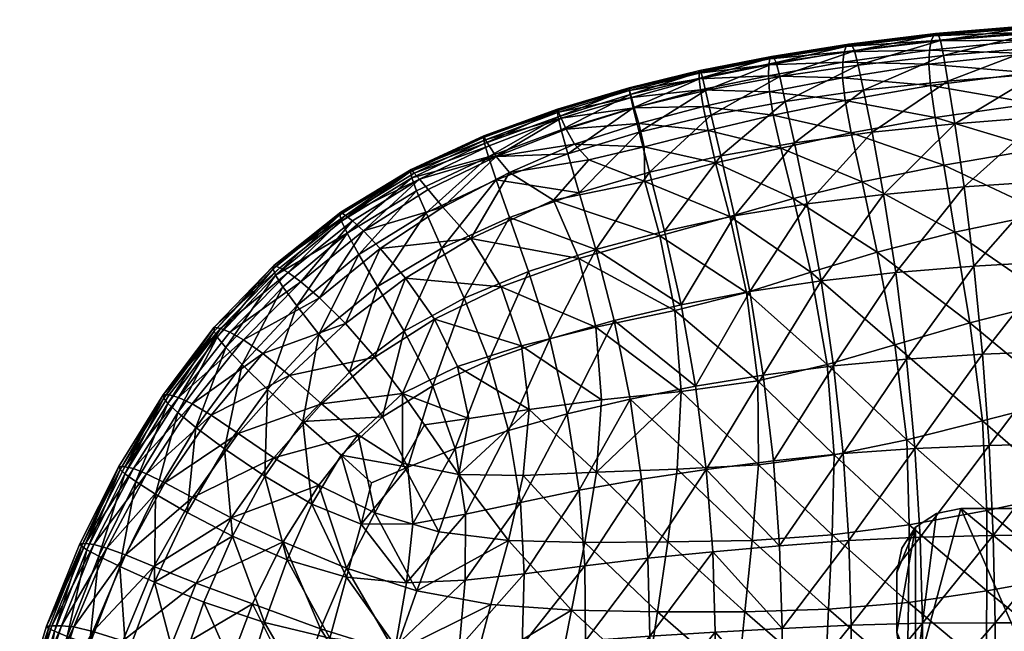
# Model space of a CAD drawing. Header units: inches. Extents: x -32.7 to 32.7, y -12.4 to 12.4.
# Tile 11 of 40: x -32.1 to -23, y 6.7 to 12.4. Entities that reach past the tile are written whole.
import ezdxf

# ---------------------------------------------------------------- set-up
doc = ezdxf.new("R2010")
doc.units = ezdxf.units.IN
doc.header["$MEASUREMENT"] = 0
doc.layers.add('AFUCH-3-BSPT', color=4, linetype='Continuous')
doc.layers.add('AFUCH-3-STUP', color=5, linetype='Continuous')

msp = doc.modelspace()

# ---------------------------------------------------------------- meshes
at = {"layer": 'AFUCH-3-BSPT'}
mesh = msp.add_polyface(dxfattribs=at)
corners = [(-21.6378, 3.9202, 13.0186), (-21.6579, 4.0731, 13.0186), (-21.7169, 4.2155, 13.0186), (-21.8108, 4.3378, 13.0186), (-23.7877, 6.3147, 13.0186), (-23.8815, 6.437, 13.0186), (-23.9405, 6.5794, 13.0186), (-23.9606, 6.7323, 13.0186), (-23.9606, 7.2835, 13.0186), (-23.9157, 7.5095, 13.0186), (-23.7877, 7.701, 13.0186), (-23.5961, 7.8291, 13.0186), (-23.3701, 7.874, 13.0186), (-17.5433, 7.874, 13.0186), (-17.3173, 7.8291, 13.0186), (-17.1257, 7.701, 13.0186), (-16.9977, 7.5095, 13.0186), (-16.9528, 7.2835, 13.0186), (-16.9528, 6.7323, 13.0186), (-16.9729, 6.5794, 13.0186), (-17.0319, 6.437, 13.0186), (-17.1257, 6.3147, 13.0186), (-19.1026, 4.3378, 13.0186), (-19.1965, 4.2155, 13.0186), (-19.2555, 4.0731, 13.0186), (-19.2756, 3.9202, 13.0186), (-19.2756, -3.9202, 13.0186), (-19.2555, -4.0731, 13.0186), (-19.1965, -4.2155, 13.0186), (-19.1026, -4.3378, 13.0186), (-17.1257, -6.3147, 13.0186), (-17.0319, -6.437, 13.0186), (-16.9729, -6.5794, 13.0186), (-16.9528, -6.7323, 13.0186), (-16.9528, -7.2835, 13.0186), (-16.9977, -7.5095, 13.0186), (-17.1257, -7.701, 13.0186), (-17.3173, -7.8291, 13.0186), (-17.5433, -7.874, 13.0186), (-23.3701, -7.874, 13.0186), (-23.5961, -7.8291, 13.0186), (-23.7877, -7.701, 13.0186), (-23.9157, -7.5095, 13.0186), (-23.9606, -7.2835, 13.0186), (-23.9606, -6.7323, 13.0186), (-23.9405, -6.5794, 13.0186), (-23.8815, -6.437, 13.0186), (-23.7877, -6.3147, 13.0186), (-21.8108, -4.3378, 13.0186), (-21.7169, -4.2155, 13.0186), (-21.6579, -4.0731, 13.0186), (-21.6378, -3.9202, 13.0186), (-23.7877, 6.3147, 13.1436), (-21.8108, 4.3378, 13.1436), (-21.7169, 4.2155, 13.1436), (-21.6579, 4.0731, 13.1436), (-21.6378, 3.9202, 13.1436), (-21.6378, -3.9202, 13.1436), (-21.6579, -4.0731, 13.1436), (-21.7169, -4.2155, 13.1436), (-21.8108, -4.3378, 13.1436), (-23.7877, -6.3147, 13.1436), (-23.8815, -6.437, 13.1436), (-23.9405, -6.5794, 13.1436), (-23.9606, -6.7323, 13.1436), (-23.9606, -7.2835, 13.1436), (-23.9157, -7.5095, 13.1436), (-23.7877, -7.701, 13.1436), (-23.5961, -7.8291, 13.1436), (-23.3701, -7.874, 13.1436), (-17.5433, -7.874, 13.1436), (-17.3173, -7.8291, 13.1436), (-17.1257, -7.701, 13.1436), (-16.9977, -7.5095, 13.1436), (-16.9528, -7.2835, 13.1436), (-16.9528, -6.7323, 13.1436), (-16.9729, -6.5794, 13.1436), (-17.0319, -6.437, 13.1436), (-17.1257, -6.3147, 13.1436), (-19.1026, -4.3378, 13.1436), (-19.1965, -4.2155, 13.1436), (-19.2555, -4.0731, 13.1436), (-19.2756, -3.9202, 13.1436), (-19.2756, 3.9202, 13.1436), (-19.2555, 4.0731, 13.1436), (-19.1965, 4.2155, 13.1436), (-19.1026, 4.3378, 13.1436), (-17.1257, 6.3147, 13.1436), (-17.0319, 6.437, 13.1436), (-16.9729, 6.5794, 13.1436), (-16.9528, 6.7323, 13.1436), (-16.9528, 7.2835, 13.1436), (-16.9977, 7.5095, 13.1436), (-17.1257, 7.701, 13.1436), (-17.3173, 7.8291, 13.1436), (-17.5433, 7.874, 13.1436), (-23.3701, 7.874, 13.1436), (-23.5961, 7.8291, 13.1436), (-23.7877, 7.701, 13.1436), (-23.9157, 7.5095, 13.1436), (-23.9606, 7.2835, 13.1436), (-23.9606, 6.7323, 13.1436), (-23.9405, 6.5794, 13.1436), (-23.8815, 6.437, 13.1436)]
mesh.append_faces([[corners[k] for k in face] for face in [(10, 8, 9), (20, 18, 19), (36, 34, 35), (33, 31, 32), (46, 44, 45), (93, 91, 92), (67, 65, 66), (77, 75, 76), (90, 88, 89), (103, 101, 102), (5, 52, 103), (102, 7, 6), (3, 52, 4), (1, 56, 55), (54, 3, 2), (51, 56, 0), (49, 60, 59), (58, 51, 50), (47, 60, 48), (45, 64, 63), (62, 47, 46), (43, 64, 44), (40, 69, 68), (40, 67, 41), (41, 66, 42), (43, 66, 65), (70, 39, 38), (35, 74, 73), (35, 72, 36), (36, 71, 37), (38, 71, 70), (33, 74, 34), (31, 78, 77), (76, 33, 32), (29, 78, 30), (27, 82, 81), (80, 29, 28), (25, 82, 26), (23, 86, 85), (84, 25, 24), (21, 86, 22), (19, 90, 89), (88, 21, 20), (17, 90, 18), (14, 95, 94), (14, 93, 15), (15, 92, 16), (17, 92, 91), (96, 13, 12), (9, 100, 99), (9, 98, 10), (10, 97, 11), (12, 97, 96), (7, 100, 8)]], dxfattribs={"vtx0": -1})
mesh.append_faces([[corners[k] for k in face] for face in [(1, 24, 0), (24, 1, 23), (4, 12, 3), (5, 7, 4), (22, 13, 21), (21, 18, 20), (0, 26, 51), (51, 27, 50), (50, 28, 49), (49, 28, 48), (39, 29, 38), (38, 30, 37), (37, 30, 36), (34, 30, 33), (48, 39, 47), (47, 44, 46), (53, 96, 52), (54, 85, 53), (96, 86, 95), (95, 87, 94), (94, 87, 93), (85, 55, 84), (84, 56, 83), (83, 57, 82), (82, 57, 81), (81, 58, 80), (61, 69, 60), (62, 64, 61), (79, 70, 78), (78, 75, 77), (91, 87, 90), (52, 101, 103)]], dxfattribs={"vtx0": -1, "vtx1": -1})
mesh.append_faces([[corners[k] for k in face] for face in [(3, 12, 22), (4, 7, 10), (15, 17, 21), (48, 29, 39), (36, 30, 34), (41, 44, 47), (53, 86, 96), (93, 87, 91), (60, 69, 79), (61, 64, 67), (72, 74, 78), (98, 101, 52)]], dxfattribs={"vtx0": -1, "vtx1": -1, "vtx2": -1})
mesh.append_faces([[corners[k] for k in face] for face in [(0, 24, 25), (0, 25, 26), (23, 1, 2), (23, 2, 3), (3, 22, 23), (4, 10, 11), (21, 13, 14), (21, 14, 15), (51, 26, 27), (50, 27, 28), (48, 28, 29), (38, 29, 30), (33, 30, 31), (47, 39, 40), (47, 40, 41), (41, 43, 44), (52, 96, 97), (52, 97, 98), (53, 85, 86), (95, 86, 87), (84, 55, 56), (83, 56, 57), (81, 57, 58), (80, 58, 59), (80, 59, 60), (60, 79, 80), (61, 67, 68), (78, 70, 71), (78, 71, 72), (90, 87, 88), (98, 100, 101)]], dxfattribs={"vtx0": -1, "vtx2": -1})
mesh.append_faces([[corners[k] for k in face] for face in [(16, 17, 15), (42, 43, 41), (73, 74, 72), (99, 100, 98), (4, 52, 5), (101, 7, 102), (53, 52, 3), (0, 56, 1), (53, 3, 54), (57, 56, 51), (48, 60, 49), (57, 51, 58), (61, 60, 47), (44, 64, 45), (61, 47, 62), (65, 64, 43), (39, 69, 40), (42, 66, 43), (69, 39, 70), (34, 74, 35), (37, 71, 38), (75, 74, 33), (30, 78, 31), (75, 33, 76), (79, 78, 29), (26, 82, 27), (79, 29, 80), (83, 82, 25), (22, 86, 23), (83, 25, 84), (87, 86, 21), (18, 90, 19), (87, 21, 88), (91, 90, 17), (13, 95, 14), (16, 92, 17), (95, 13, 96), (8, 100, 9), (11, 97, 12), (101, 100, 7)]], dxfattribs={"vtx1": -1})
mesh.append_faces([[corners[k] for k in face] for face in [(7, 8, 10), (11, 12, 4), (12, 13, 22), (17, 18, 21), (54, 55, 85), (64, 65, 67), (68, 69, 61), (69, 70, 79), (74, 75, 78)]], dxfattribs={"vtx1": -1, "vtx2": -1})
mesh.append_faces([[corners[k] for k in face] for face in [(5, 6, 7), (62, 63, 64), (5, 103, 102), (102, 6, 5), (1, 55, 54), (54, 2, 1), (49, 59, 58), (58, 50, 49), (45, 63, 62), (62, 46, 45), (40, 68, 67), (41, 67, 66), (35, 73, 72), (36, 72, 71), (31, 77, 76), (76, 32, 31), (27, 81, 80), (80, 28, 27), (23, 85, 84), (84, 24, 23), (19, 89, 88), (88, 20, 19), (14, 94, 93), (15, 93, 92), (9, 99, 98), (10, 98, 97)]], dxfattribs={"vtx2": -1})
at = {"layer": 'AFUCH-3-STUP'}
mesh = msp.add_polyface(dxfattribs=at)
corners = [(-22.7101, 12.321, 15.6525), (-22.7166, 12.3354, 15.323), (-23.5797, 12.2494, 15.6471), (-23.6514, 11.7813, 14.306), (-23.6675, 11.9768, 14.453), (-22.732, 11.8985, 14.3284), (-22.741, 12.0763, 14.4748), (-22.7379, 12.1971, 14.6329), (-21.8228, 12.1373, 14.4875), (-23.6591, 12.1071, 14.6168), (-23.6431, 12.1939, 14.8204), (-22.6989, 11.6138, 14.1784), (-22.6491, 11.1958, 14.0101), (-23.6074, 11.4845, 14.1543), (-23.559, 12.195, 15.9486), (-23.5306, 12.0585, 16.163), (-22.7001, 12.2642, 15.9532), (-22.7302, 12.2734, 14.8299), (-22.7227, 12.317, 15.0521), (-21.8281, 12.3254, 14.8391), (-23.624, 12.2386, 15.051), (-23.6037, 12.259, 15.3222), (-21.8196, 11.9678, 14.3391), (-21.8259, 12.2575, 14.6447), (-21.7753, 11.309, 14.035), (-23.49, 11.8214, 16.3253), (-22.6849, 12.1265, 16.1635), (-23.4257, 11.4276, 16.4797), (-22.6609, 11.888, 16.3252), (-21.829, 12.3697, 15.0584), (-22.6196, 11.4896, 16.4801), (-21.8331, 12.3878, 15.3265), (-21.8394, 12.3732, 15.6549), (-21.838, 12.3165, 15.9548), (-21.8008, 11.7036, 14.1941), (-21.8339, 12.1774, 16.1645), (-21.8241, 11.9384, 16.3253), (-21.805, 11.5366, 16.4805)]
mesh.append_faces([[corners[k] for k in face] for face in [(6, 7, 8), (9, 10, 7), (14, 15, 16), (17, 18, 19), (8, 22, 6), (19, 23, 17), (7, 6, 9), (16, 0, 14), (15, 25, 26), (26, 16, 15), (25, 27, 28), (28, 26, 25), (10, 20, 17), (17, 7, 10), (23, 8, 7), (7, 17, 23), (4, 9, 6), (6, 5, 4), (16, 26, 33), (33, 32, 16), (26, 28, 35), (35, 33, 26), (28, 30, 36), (36, 35, 28)]], dxfattribs={"vtx0": -1, "vtx1": -1})
mesh.append_faces([[corners[k] for k in face] for face in [(0, 1, 2), (3, 4, 5), (11, 12, 13), (2, 14, 0), (20, 21, 18), (12, 11, 24), (21, 2, 1), (1, 18, 21), (5, 11, 3), (13, 3, 11), (18, 17, 20), (18, 1, 29), (29, 19, 18), (30, 28, 27), (1, 0, 31), (31, 29, 1), (0, 16, 32), (32, 31, 0), (22, 34, 5), (5, 6, 22), (11, 5, 34), (34, 24, 11), (37, 36, 30)]], dxfattribs={"vtx0": -1, "vtx1": -1, "vtx2": -1})
mesh = msp.add_polyface(dxfattribs=at)
corners = [(-24.3168, 11.9681, 16.1574), (-24.2678, 11.7356, 16.3211), (-23.5306, 12.0585, 16.163), (-24.4046, 12.1612, 15.3246), (-24.4275, 12.1396, 15.054), (-25.1171, 12.0484, 15.3269), (-25.1439, 11.8699, 14.5892), (-25.1415, 11.9702, 14.8074), (-24.4581, 11.9962, 14.5982), (-23.49, 11.8214, 16.3253), (-23.559, 12.195, 15.9486), (-25.1003, 11.5052, 14.2655), (-25.1345, 11.7217, 14.4139), (-24.4368, 11.6409, 14.2806), (-24.4463, 12.0914, 14.8118), (-25.0973, 12.0411, 15.635), (-25.0301, 11.2017, 14.1198), (-24.3826, 11.3419, 14.1339), (-23.4257, 11.4276, 16.4797), (-24.1899, 11.3478, 16.4765), (-25.1326, 12.0258, 15.0578), (-24.4611, 11.85, 14.4288), (-25.0753, 11.9929, 15.9348), (-25.0414, 11.8637, 16.155), (-24.3509, 12.099, 15.94), (-24.377, 12.1513, 15.6405), (-24.9057, 11.251, 16.4744), (-24.9898, 11.6336, 16.3191), (-25.5847, 11.13, 16.4702), (-23.6431, 12.1939, 14.8204), (-23.6591, 12.1071, 14.6168), (-23.624, 12.2386, 15.051), (-23.6675, 11.9768, 14.453), (-23.6514, 11.7813, 14.306), (-25.6725, 11.5068, 16.3135), (-23.6037, 12.259, 15.3222), (-23.5797, 12.2494, 15.6471), (-23.6074, 11.4845, 14.1543), (-23.5272, 11.0449, 13.9828)]
mesh.append_faces([[corners[k] for k in face] for face in [(0, 1, 2), (6, 7, 8), (9, 2, 1), (2, 10, 0), (14, 8, 7), (8, 21, 6), (22, 23, 24), (24, 25, 22), (1, 19, 9), (29, 30, 14), (21, 8, 32), (32, 33, 21), (27, 23, 34), (7, 20, 14), (14, 4, 29), (30, 32, 8), (8, 14, 30), (21, 13, 12), (12, 6, 21), (24, 0, 10), (10, 36, 24), (23, 27, 0), (0, 24, 23), (27, 26, 1), (1, 0, 27)]], dxfattribs={"vtx0": -1, "vtx1": -1})
mesh.append_faces([[corners[k] for k in face] for face in [(3, 4, 5), (11, 12, 13), (5, 15, 3), (16, 11, 17), (18, 9, 19), (20, 5, 4), (26, 27, 28), (4, 3, 31), (25, 3, 15), (15, 22, 25), (13, 17, 11), (31, 29, 4), (4, 14, 20), (3, 25, 35), (35, 31, 3), (25, 24, 36), (36, 35, 25), (33, 37, 13), (13, 21, 33), (17, 13, 37), (37, 38, 17), (19, 1, 26)]], dxfattribs={"vtx0": -1, "vtx1": -1, "vtx2": -1})
mesh = msp.add_polyface(dxfattribs=at)
corners = [(-26.3367, 11.35, 16.3152), (-26.3915, 11.5747, 16.1509), (-26.9951, 11.1488, 16.313), (-25.769, 11.9054, 15.6348), (-25.7789, 11.9182, 15.3336), (-26.4287, 11.7495, 15.647), (-26.4289, 11.7594, 15.345), (-26.42, 11.6984, 15.9349), (-25.7543, 11.8548, 15.929), (-25.7835, 11.8421, 14.8034), (-25.7723, 11.7407, 14.5822), (-26.4099, 11.6697, 14.8025), (-26.4254, 11.733, 15.0654), (-25.7847, 11.8943, 15.0623), (-25.7481, 11.5852, 14.4061), (-25.1345, 11.7217, 14.4139), (-25.7248, 11.7338, 16.1468), (-25.6725, 11.5068, 16.3135), (-25.0414, 11.8637, 16.155), (-25.0753, 11.9929, 15.9348), (-25.1003, 11.5052, 14.2655), (-26.3825, 11.5736, 14.5793), (-25.5847, 11.13, 16.4702), (-24.9898, 11.6336, 16.3191), (-26.291, 11.213, 14.2571), (-26.3405, 11.429, 14.4012), (-25.7016, 11.3632, 14.2555), (-26.9337, 11.2399, 14.3954), (-27.0917, 11.563, 15.3539), (-27.0928, 11.5448, 15.6625), (-27.0805, 11.5324, 15.0632), (-27.0849, 11.4895, 15.9427), (-25.1171, 12.0484, 15.3269), (-25.1326, 12.0258, 15.0578), (-27.0557, 11.3692, 16.1507), (-25.1415, 11.9702, 14.8074), (-25.0973, 12.0411, 15.635), (-27.0099, 11.3776, 14.5668), (-25.1439, 11.8699, 14.5892), (-25.0301, 11.2017, 14.1198), (-27.0565, 11.477, 14.7921), (-26.2427, 10.979, 16.4706)]
mesh.append_faces([[corners[k] for k in face] for face in [(0, 1, 2), (7, 1, 8), (9, 10, 11), (14, 10, 15), (16, 17, 18), (18, 19, 16), (15, 20, 14), (10, 14, 21), (21, 11, 10), (8, 3, 7), (11, 12, 9), (17, 22, 23), (25, 24, 27), (7, 5, 31), (1, 7, 34), (25, 21, 14), (14, 26, 25), (21, 25, 37), (1, 0, 16), (16, 8, 1), (8, 16, 19), (19, 36, 8), (9, 13, 35), (35, 38, 9), (10, 9, 38), (38, 15, 10), (11, 21, 40), (17, 16, 0), (0, 41, 17)]], dxfattribs={"vtx0": -1, "vtx1": -1})
mesh.append_faces([[corners[k] for k in face] for face in [(3, 4, 5), (6, 5, 4), (12, 6, 13), (4, 13, 6), (5, 7, 3), (13, 9, 12), (24, 25, 26), (6, 12, 28), (5, 6, 29), (12, 11, 30), (4, 3, 32), (32, 33, 4), (33, 35, 13), (13, 4, 33), (3, 8, 36), (36, 32, 3), (26, 14, 20), (20, 39, 26)]], dxfattribs={"vtx0": -1, "vtx1": -1, "vtx2": -1})
mesh = msp.add_polyface(dxfattribs=at)
corners = [(-27.754, 11.2798, 15.0685), (-27.7712, 11.3155, 15.3656), (-27.0805, 11.5324, 15.0632), (-28.4417, 11.0056, 15.3869), (-27.0099, 11.3776, 14.5668), (-27.6559, 11.1243, 14.56), (-27.0565, 11.477, 14.7921), (-27.1283, 10.7201, 14.1497), (-27.5322, 10.9756, 14.3654), (-26.8028, 11.0924, 14.2702), (-26.9951, 11.1488, 16.313), (-26.891, 10.7893, 16.4677), (-26.3367, 11.35, 16.3152), (-28.4469, 10.9865, 15.6988), (-27.7737, 11.3007, 15.679), (-26.2858, 10.8929, 14.1116), (-27.763, 11.2445, 15.954), (-27.7267, 11.122, 16.1573), (-27.0849, 11.4895, 15.9427), (-27.0928, 11.5448, 15.6625), (-27.0557, 11.3692, 16.1507), (-27.7204, 11.222, 14.7914), (-28.284, 10.8204, 14.555), (-28.8808, 10.4391, 14.5395), (-28.3646, 10.9139, 14.797), (-28.3904, 10.8088, 16.1589), (-28.4346, 10.9282, 15.962), (-26.9337, 11.2399, 14.3954), (-28.3036, 10.6032, 16.3144), (-27.0917, 11.563, 15.3539), (-28.4125, 10.97, 15.0833), (-28.1495, 10.6583, 14.3442), (-27.6555, 10.9078, 16.3156), (-26.3405, 11.429, 14.4012), (-26.4289, 11.7594, 15.345), (-26.4287, 11.7495, 15.647), (-26.4254, 11.733, 15.0654), (-26.42, 11.6984, 15.9349), (-26.3915, 11.5747, 16.1509), (-26.3825, 11.5736, 14.5793), (-26.4099, 11.6697, 14.8025), (-27.5343, 10.5622, 16.467)]
mesh.append_faces([[corners[k] for k in face] for face in [(10, 11, 12), (16, 17, 18), (20, 18, 17), (4, 27, 5), (8, 5, 27), (25, 28, 17), (27, 9, 8), (21, 5, 24), (18, 19, 16), (22, 24, 5), (32, 17, 28), (27, 4, 33), (21, 0, 6), (18, 20, 37), (20, 10, 38), (24, 30, 21), (4, 6, 39), (6, 2, 40)]], dxfattribs={"vtx0": -1, "vtx1": -1})
mesh.append_faces([[corners[k] for k in face] for face in [(0, 1, 2), (1, 0, 3), (7, 8, 9), (13, 14, 3), (7, 9, 15), (14, 16, 19), (19, 29, 14), (29, 2, 1), (30, 3, 0), (14, 13, 16), (2, 6, 0), (1, 14, 29), (1, 3, 14), (29, 19, 34), (19, 18, 35), (2, 29, 36), (0, 21, 30), (41, 11, 32)]], dxfattribs={"vtx0": -1, "vtx1": -1, "vtx2": -1})
mesh.append_faces([[corners[k] for k in face] for face in [(4, 5, 6), (21, 6, 5), (22, 23, 24), (25, 17, 26), (20, 17, 10), (16, 26, 17), (22, 5, 31), (26, 16, 13), (8, 31, 5), (10, 32, 11), (32, 10, 17)]], dxfattribs={"vtx1": -1, "vtx2": -1})
mesh = msp.add_polyface(dxfattribs=at)
corners = [(-22.4263, 8.8751, 13.2728), (-22.5042, 9.7884, 13.5569), (-21.6863, 9.0312, 13.3042), (-23.339, 10.8452, 16.6345), (-23.2495, 10.1123, 16.7865), (-22.5618, 10.8977, 16.6358), (-23.1302, 7.8574, 13.1279), (-23.1699, 8.6839, 13.2535), (-22.3992, 8.0119, 13.1279), (-22.6196, 11.4896, 16.4801), (-23.1099, 8.4576, 17.0519), (-23.0717, 7.6242, 17.141), (-22.4116, 8.4754, 17.056), (-22.452, 9.3286, 16.9318), (-22.4019, 7.2456, 13.1279), (-21.7194, 9.9528, 13.5945), (-21.7252, 9.3441, 16.935), (-21.7486, 10.1789, 16.7915), (-23.9707, 10.0542, 16.7834), (-23.8679, 8.5077, 13.2682), (-21.7753, 11.309, 14.035), (-21.7506, 10.7432, 13.8431), (-22.6491, 11.1958, 14.0101), (-22.5884, 10.6019, 13.8123), (-23.4257, 11.4276, 16.4797), (-23.2869, 9.5884, 13.5215), (-23.98, 9.3843, 13.5011), (-23.172, 9.2984, 16.9291), (-23.8721, 9.2535, 16.9254), (-23.1306, 7.1148, 13.1279), (-23.846, 7.7254, 13.1279), (-22.5024, 10.1537, 16.7887), (-23.5272, 11.0449, 13.9828), (-23.6074, 11.4845, 14.1543), (-23.4249, 10.4254, 13.7785), (-21.6811, 8.1388, 13.1279), (-21.6861, 7.3525, 13.1279), (-21.805, 11.5366, 16.4805), (-23.0545, 6.8205, 17.2061), (-22.3862, 7.63, 17.1468), (-21.7771, 10.9348, 16.6375), (-21.7067, 8.4815, 17.0596), (-23.7465, 7.6088, 17.1347), (-23.7938, 8.428, 17.0482), (-22.3739, 6.8177, 17.2133), (-21.6948, 7.6277, 17.1528)]
mesh.append_faces([[corners[k] for k in face] for face in [(0, 1, 2), (3, 4, 5), (6, 7, 8), (5, 9, 3), (10, 11, 12), (12, 13, 10), (8, 14, 6), (15, 2, 1), (16, 17, 13), (4, 3, 18), (7, 6, 19), (13, 12, 16), (20, 21, 22), (23, 22, 21), (24, 3, 9), (25, 7, 26), (0, 8, 7), (27, 4, 28), (6, 29, 30), (31, 5, 4), (4, 27, 31), (32, 33, 22), (22, 23, 32), (25, 34, 1), (34, 32, 23), (8, 0, 35), (14, 8, 36), (1, 0, 25), (7, 25, 0), (9, 5, 37), (1, 23, 15), (23, 1, 34), (11, 38, 39), (39, 12, 11), (40, 37, 5), (5, 31, 40), (17, 40, 31), (31, 13, 17), (12, 39, 41), (13, 31, 27), (27, 10, 13), (11, 10, 42), (10, 27, 43), (43, 42, 10), (39, 44, 45), (21, 15, 23), (29, 6, 14)]], dxfattribs={"vtx0": -1, "vtx1": -1, "vtx2": -1})
mesh = msp.add_polyface(dxfattribs=at)
corners = [(-24.143, 10.2413, 13.7517), (-24.2796, 10.8902, 13.9611), (-23.4249, 10.4254, 13.7785), (-26.147, 10.3922, 13.93), (-26.0093, 9.7026, 13.734), (-26.8953, 10.1832, 13.942), (-24.1899, 11.3478, 16.4765), (-24.0833, 10.7752, 16.6312), (-23.4257, 11.4276, 16.4797), (-25.5847, 11.13, 16.4702), (-25.4572, 10.5757, 16.6242), (-24.9057, 11.251, 16.4744), (-26.5674, 9.611, 16.7678), (-25.9512, 9.7565, 16.7743), (-26.7373, 10.2656, 16.618), (-25.3462, 9.8693, 13.7221), (-24.3826, 11.3419, 14.1339), (-23.5272, 11.0449, 13.9828), (-26.2427, 10.979, 16.4706), (-26.3367, 11.35, 16.3152), (-26.891, 10.7893, 16.4677), (-26.1042, 10.4362, 16.6229), (-23.2869, 9.5884, 13.5215), (-25.0301, 11.2017, 14.1198), (-26.2858, 10.8929, 14.1116), (-27.1283, 10.7201, 14.1497), (-23.9707, 10.0542, 16.7834), (-23.8721, 9.2535, 16.9254), (-23.2495, 10.1123, 16.7865), (-25.7016, 11.3632, 14.2555), (-25.6328, 11.066, 14.1148), (-26.291, 11.213, 14.2571), (-25.5029, 10.5708, 13.9324), (-24.9129, 10.7369, 13.9447), (-24.7543, 10.0566, 13.7326), (-24.659, 9.9781, 16.7805), (-24.7872, 10.6875, 16.6283), (-25.3171, 9.879, 16.7767), (-26.7376, 9.55, 13.7665), (-26.8028, 11.0924, 14.2702), (-26.9337, 11.2399, 14.3954), (-25.6725, 11.5068, 16.3135), (-23.98, 9.3843, 13.5011), (-23.339, 10.8452, 16.6345)]
mesh.append_faces([[corners[k] for k in face] for face in [(0, 1, 2), (3, 4, 5), (6, 7, 8), (9, 10, 11), (12, 13, 14), (4, 3, 15), (1, 16, 17), (18, 19, 20), (21, 14, 13), (2, 22, 0), (16, 1, 23), (24, 3, 25), (26, 27, 28), (21, 13, 10), (29, 30, 31), (20, 14, 18), (32, 30, 33), (33, 34, 32), (15, 32, 34), (17, 2, 1), (35, 36, 37), (21, 18, 14), (10, 9, 21), (36, 35, 7), (7, 6, 36), (24, 31, 30), (30, 32, 24), (34, 33, 0), (38, 5, 4), (23, 33, 30), (30, 29, 23), (32, 15, 3), (3, 24, 32), (33, 23, 1), (1, 0, 33), (39, 40, 31), (31, 24, 39), (18, 21, 9), (9, 41, 18), (11, 36, 6), (0, 42, 34), (43, 8, 7), (7, 26, 43), (36, 11, 10), (10, 37, 36), (26, 7, 35), (37, 10, 13)]], dxfattribs={"vtx0": -1, "vtx1": -1, "vtx2": -1})
mesh = msp.add_polyface(dxfattribs=at)
corners = [(-29.6531, 10.0979, 15.1078), (-29.0461, 10.5805, 15.0988), (-29.5746, 10.0537, 14.7894), (-28.9809, 10.53, 14.7962), (-28.3646, 10.9139, 14.797), (-29.0101, 9.1334, 16.5896), (-29.2921, 9.4832, 16.4572), (-29.4406, 8.6794, 16.5882), (-28.7265, 10.2764, 14.3236), (-28.8808, 10.4391, 14.5395), (-28.1495, 10.6583, 14.3442), (-29.6256, 9.9219, 16.1631), (-29.03, 10.4152, 16.1606), (-29.6934, 10.0285, 15.9773), (-29.0985, 10.5873, 15.7214), (-29.0902, 10.6099, 15.4175), (-29.7142, 10.0869, 15.7382), (-28.3036, 10.6032, 16.3144), (-28.3904, 10.8088, 16.1589), (-28.9234, 10.2211, 16.3146), (-29.5619, 9.1042, 14.1476), (-29.8088, 9.3056, 14.3183), (-29.0458, 9.5823, 14.1353), (-29.267, 8.8405, 14.0084), (-28.7753, 9.2719, 13.9927), (-28.4469, 10.9865, 15.6988), (-28.4417, 11.0056, 15.3869), (-29.4962, 9.7456, 16.314), (-29.2857, 9.8207, 14.3128), (-29.4575, 9.9687, 14.5245), (-29.0834, 10.5289, 15.9704), (-28.4346, 10.9282, 15.962), (-28.7503, 9.9243, 16.4606), (-28.4125, 10.97, 15.0833), (-28.5196, 8.9358, 13.8781), (-29.7062, 10.1173, 15.4398), (-28.5065, 9.5133, 16.5978), (-28.4921, 10.0009, 14.1328), (-29.7643, 8.9739, 16.4576), (-28.9291, 8.5545, 13.8874), (-28.7035, 8.7213, 16.7135)]
mesh.append_faces([[corners[k] for k in face] for face in [(3, 1, 4), (8, 9, 10), (17, 18, 19), (11, 27, 12), (28, 22, 21), (30, 12, 31), (19, 32, 17), (19, 12, 27), (27, 6, 19), (12, 19, 18), (18, 31, 12), (30, 14, 13), (31, 25, 30)]], dxfattribs={"vtx0": -1, "vtx1": -1})
mesh.append_faces([[corners[k] for k in face] for face in [(0, 1, 2), (5, 6, 7), (14, 15, 16), (20, 21, 22), (23, 20, 24), (25, 26, 14), (15, 14, 26), (33, 1, 26), (22, 24, 20), (24, 34, 23), (14, 30, 25), (16, 13, 14), (6, 5, 32), (32, 19, 6), (15, 1, 35), (15, 26, 1), (36, 32, 5), (37, 22, 8), (22, 37, 24), (0, 35, 1), (38, 7, 6), (33, 4, 1), (39, 23, 34), (5, 40, 36), (5, 7, 40)]], dxfattribs={"vtx0": -1, "vtx1": -1, "vtx2": -1})
mesh.append_faces([[corners[k] for k in face] for face in [(11, 12, 13), (3, 2, 1), (2, 3, 29), (29, 9, 28), (30, 13, 12), (9, 29, 3), (3, 4, 9), (28, 8, 22), (8, 28, 9)]], dxfattribs={"vtx1": -1, "vtx2": -1})
mesh = msp.add_polyface(dxfattribs=at)
corners = [(-28.1588, 10.2787, 16.4633), (-28.3036, 10.6032, 16.3144), (-28.7503, 9.9243, 16.4606), (-28.0141, 9.1857, 13.8448), (-28.2265, 9.6238, 13.9744), (-27.4243, 9.3773, 13.8046), (-28.5065, 9.5133, 16.5978), (-27.6112, 9.9202, 13.9574), (-28.1495, 10.6583, 14.3442), (-27.8914, 10.3668, 14.1384), (-28.7265, 10.2764, 14.3236), (-28.4921, 10.0009, 14.1328), (-27.5418, 8.5949, 16.8756), (-27.7248, 9.2421, 16.7472), (-28.0356, 8.4275, 16.8495), (-27.163, 9.4421, 16.7598), (-27.3574, 10.0642, 16.614), (-28.284, 10.8204, 14.555), (-28.8808, 10.4391, 14.5395), (-27.3521, 8.7881, 13.6858), (-26.8953, 10.1832, 13.942), (-27.1283, 10.7201, 14.1497), (-26.147, 10.3922, 13.93), (-27.5343, 10.5622, 16.467), (-27.951, 9.8178, 16.6062), (-28.7035, 8.7213, 16.7135), (-28.4707, 8.2553, 16.8162), (-28.2418, 9.0061, 16.7304), (-27.6555, 10.9078, 16.3156), (-27.5322, 10.9756, 14.3654), (-28.7753, 9.2719, 13.9927), (-28.5196, 8.9358, 13.8781), (-27.9096, 8.7058, 13.7458), (-28.3184, 8.6476, 13.7954), (-28.5197, 8.2935, 13.7776), (-26.7376, 9.55, 13.7665), (-26.6849, 8.8775, 13.6268), (-27.0004, 8.7493, 16.893), (-26.891, 10.7893, 16.4677), (-26.7373, 10.2656, 16.618), (-26.7325, 8.2087, 13.5288), (-26.5674, 9.611, 16.7678)]
mesh.append_faces([[corners[k] for k in face] for face in [(8, 9, 10), (17, 8, 18), (1, 0, 28)]], dxfattribs={"vtx0": -1, "vtx1": -1})
mesh.append_faces([[corners[k] for k in face] for face in [(0, 1, 2), (3, 4, 5), (2, 6, 0), (7, 5, 4), (11, 10, 9), (12, 13, 14), (15, 16, 13), (5, 19, 3), (20, 21, 22), (9, 7, 11), (4, 11, 7), (16, 23, 24), (24, 13, 16), (25, 26, 27), (27, 6, 25), (13, 12, 15), (21, 9, 29), (21, 20, 9), (23, 28, 0), (0, 24, 23), (4, 30, 11), (30, 4, 31), (32, 3, 19), (33, 34, 31), (35, 36, 5), (5, 7, 35), (20, 35, 7), (7, 9, 20), (24, 0, 6), (6, 27, 24), (27, 14, 13), (13, 24, 27), (3, 32, 31), (3, 31, 4), (37, 15, 12), (38, 23, 39), (16, 15, 39), (16, 39, 23), (19, 5, 36), (36, 40, 19), (15, 37, 41), (41, 39, 15), (33, 31, 32)]], dxfattribs={"vtx0": -1, "vtx1": -1, "vtx2": -1})
mesh.append_faces([[corners[k] for k in face] for face in [(8, 29, 9)]], dxfattribs={"vtx1": -1, "vtx2": -1})
mesh = msp.add_polyface(dxfattribs=at)
corners = [(-29.8088, 9.3056, 14.3183), (-29.9875, 9.4315, 14.5226), (-29.2857, 9.8207, 14.3128), (-30.4259, 8.624, 16.3141), (-30.1622, 8.4256, 16.4589), (-29.9992, 9.203, 16.3147), (-30.1495, 9.3598, 16.1649), (-30.2302, 9.4563, 15.9792), (-30.5935, 8.7599, 16.1638), (-30.4613, 8.8412, 14.5309), (-30.5872, 8.9007, 14.7869), (-30.2581, 9.511, 15.7403), (-30.2591, 9.5479, 15.4424), (-30.722, 8.892, 15.736), (-29.7062, 10.1173, 15.4398), (-29.7142, 10.0869, 15.7382), (-29.0902, 10.6099, 15.4175), (-30.6857, 8.8439, 15.9778), (-30.6731, 8.923, 15.1033), (-30.7288, 8.9254, 15.4354), (-30.2005, 9.5378, 15.1068), (-30.1137, 9.5039, 14.7855), (-29.6531, 10.0979, 15.1078), (-29.6934, 10.0285, 15.9773), (-29.7643, 8.9739, 16.4576), (-31.1257, 8.2336, 15.7321), (-31.0816, 8.2607, 15.0989), (-31.0001, 8.2443, 14.7938), (-29.5746, 10.0537, 14.7894), (-29.4575, 9.9687, 14.5245), (-30.2855, 8.7365, 14.3347), (-29.5619, 9.1042, 14.1476), (-29.6256, 9.9219, 16.1631), (-30.035, 8.5678, 14.1675), (-29.267, 8.8405, 14.0084), (-29.4962, 9.7456, 16.314), (-31.0823, 8.1934, 15.9769), (-29.2921, 9.4832, 16.4572), (-29.4406, 8.6794, 16.5882), (-29.7908, 8.1722, 16.5931)]
mesh.append_faces([[corners[k] for k in face] for face in [(0, 1, 2), (3, 4, 5), (6, 7, 8), (9, 10, 1), (17, 8, 7), (21, 1, 10), (5, 6, 3), (1, 0, 9), (7, 6, 23), (10, 9, 27), (8, 3, 6), (28, 29, 21), (1, 21, 29), (29, 2, 1), (30, 9, 0), (0, 31, 30), (32, 23, 6), (6, 5, 32), (23, 15, 7), (21, 20, 28), (35, 32, 5), (5, 24, 35), (7, 11, 17), (17, 13, 36)]], dxfattribs={"vtx0": -1, "vtx1": -1})
mesh.append_faces([[corners[k] for k in face] for face in [(11, 12, 13), (14, 15, 16), (18, 19, 20), (20, 12, 22), (12, 11, 14), (15, 14, 11), (24, 5, 4), (13, 19, 25), (18, 26, 19), (22, 28, 20), (12, 20, 19), (19, 13, 12), (33, 30, 31), (31, 34, 33), (11, 7, 15), (13, 17, 11), (18, 20, 10), (18, 10, 26), (14, 22, 12), (37, 35, 24), (38, 24, 39)]], dxfattribs={"vtx0": -1, "vtx1": -1, "vtx2": -1})
mesh.append_faces([[corners[k] for k in face] for face in [(21, 10, 20)]], dxfattribs={"vtx1": -1, "vtx2": -1})
mesh = msp.add_polyface(dxfattribs=at)
corners = [(-24.5459, 9.1908, 16.9221), (-24.659, 9.9781, 16.7805), (-25.194, 9.1064, 16.9177), (-25.9512, 9.7565, 16.7743), (-26.5674, 9.611, 16.7678), (-25.8187, 9.0038, 16.9133), (-25.2375, 8.2777, 13.377), (-25.2422, 9.0531, 13.5227), (-24.5385, 8.3687, 13.3126), (-24.5561, 7.632, 13.1864), (-24.6027, 9.2037, 13.5017), (-26.6849, 8.8775, 13.6268), (-25.9495, 8.9544, 13.5685), (-26.7325, 8.2087, 13.5288), (-26.3169, 8.1452, 17.0233), (-26.4222, 8.8852, 16.905), (-26.8903, 8.0426, 17.0088), (-25.0992, 8.3149, 17.0395), (-23.8679, 8.5077, 13.2682), (-23.98, 9.3843, 13.5011), (-23.1699, 8.6839, 13.2535), (-23.846, 7.7254, 13.1279), (-25.719, 8.2352, 17.0327), (-25.0424, 7.5309, 17.1236), (-27.0004, 8.7493, 16.893), (-25.3462, 9.8693, 13.7221), (-26.0093, 9.7026, 13.734), (-26.7376, 9.55, 13.7665), (-25.3171, 9.879, 16.7767), (-25.9869, 8.2381, 13.4516), (-25.2944, 7.5787, 13.2879), (-23.8721, 9.2535, 16.9254), (-23.7938, 8.428, 17.0482), (-23.172, 9.2984, 16.9291), (-23.1302, 7.8574, 13.1279), (-24.4574, 8.3811, 17.0437), (-24.4044, 7.5778, 17.1294), (-24.143, 10.2413, 13.7517), (-23.2869, 9.5884, 13.5215), (-24.7543, 10.0566, 13.7326), (-26.2577, 7.4147, 17.1092), (-26.0728, 7.566, 13.3775), (-23.9707, 10.0542, 16.7834)]
mesh.append_faces([[corners[k] for k in face] for face in [(0, 1, 2), (3, 4, 5), (6, 7, 8), (8, 9, 6), (10, 8, 7), (11, 12, 13), (14, 15, 16), (2, 17, 0), (18, 19, 20), (9, 8, 21), (17, 22, 23), (17, 2, 22), (15, 4, 24), (25, 7, 26), (11, 27, 12), (19, 18, 10), (28, 2, 1), (29, 12, 6), (6, 30, 29), (31, 32, 33), (12, 26, 7), (7, 6, 12), (21, 18, 34), (8, 10, 18), (18, 21, 8), (32, 31, 35), (35, 36, 32), (19, 37, 38), (26, 12, 27), (39, 10, 25), (7, 25, 10), (15, 5, 4), (5, 15, 22), (14, 40, 22), (14, 22, 15), (10, 39, 19), (29, 41, 13), (29, 13, 12), (1, 0, 42), (3, 5, 28), (2, 28, 5), (5, 22, 2), (31, 42, 0), (0, 35, 31), (17, 23, 35), (35, 0, 17)]], dxfattribs={"vtx0": -1, "vtx1": -1, "vtx2": -1})
mesh = msp.add_polyface(dxfattribs=at)
corners = [(-27.0004, 8.7493, 16.893), (-26.8903, 8.0426, 17.0088), (-26.4222, 8.8852, 16.905), (-27.418, 6.6141, 17.1214), (-27.4609, 5.9404, 17.157), (-26.8331, 6.6538, 17.1508), (-27.7046, 6.9884, 13.5236), (-27.5435, 7.5794, 13.5537), (-26.9632, 6.9348, 13.4253), (-27.4075, 8.1798, 13.6045), (-27.3521, 8.7881, 13.6858), (-26.7325, 8.2087, 13.5288), (-28.0735, 5.9382, 17.1005), (-26.8386, 7.5614, 13.4648), (-28.0356, 8.4275, 16.8495), (-28.2418, 9.0061, 16.7304), (-28.4707, 8.2553, 16.8162), (-27.9096, 8.7058, 13.7458), (-28.0003, 8.1885, 13.6844), (-27.9975, 6.5906, 17.0633), (-28.7002, 5.9708, 17.0162), (-28.4246, 7.7334, 16.8906), (-26.8382, 7.3457, 17.0978), (-27.3989, 7.273, 17.0652), (-27.8621, 6.3932, 13.5066), (-27.4322, 7.9307, 16.9845), (-27.9418, 7.2138, 17.0134), (-28.5197, 8.2935, 13.7776), (-28.3184, 8.6476, 13.7954), (-28.1843, 7.6597, 13.6505), (-28.3897, 7.1153, 13.633), (-28.775, 7.8347, 13.7656), (-28.5879, 6.5479, 13.6234), (-28.7669, 5.9498, 13.6194), (-27.94, 7.8212, 16.9439), (-27.5418, 8.5949, 16.8756), (-28.4833, 7.1896, 16.9428), (-28.5848, 6.6051, 16.9839), (-26.8538, 5.9586, 17.1888), (-27.0851, 6.3152, 13.4013), (-26.2635, 6.2887, 13.3027)]
mesh.append_faces([[corners[k] for k in face] for face in [(0, 1, 2), (3, 4, 5), (6, 7, 8), (9, 10, 11), (4, 3, 12), (13, 8, 7), (14, 15, 16), (17, 10, 18), (12, 19, 20), (16, 21, 14), (22, 1, 23), (6, 8, 24), (5, 22, 3), (23, 25, 26), (19, 12, 3), (11, 13, 9), (27, 28, 18), (29, 30, 31), (32, 24, 33), (34, 26, 25), (25, 35, 34), (7, 9, 13), (18, 29, 27), (36, 37, 26), (26, 34, 36), (38, 5, 4), (3, 23, 19), (23, 3, 22), (37, 20, 19), (14, 34, 35), (34, 14, 21), (39, 24, 8), (6, 30, 7), (24, 32, 6), (1, 0, 25), (25, 23, 1), (19, 26, 37), (26, 19, 23), (35, 25, 0), (29, 7, 30), (29, 18, 7), (30, 6, 32), (9, 18, 10), (9, 7, 18), (21, 36, 34), (17, 18, 28), (39, 8, 40)]], dxfattribs={"vtx0": -1, "vtx1": -1, "vtx2": -1})
mesh = msp.add_polyface(dxfattribs=at)
corners = [(-31.1361, 8.2617, 15.427), (-30.7288, 8.9254, 15.4354), (-31.0816, 8.2607, 15.0989), (-31.4318, 7.4939, 15.9773), (-31.322, 7.4353, 16.1639), (-31.0823, 8.1934, 15.9769), (-31.0752, 7.4461, 14.3785), (-31.2466, 7.5084, 14.5627), (-30.7121, 8.1111, 14.3594), (-30.4583, 7.9751, 14.1929), (-31.3667, 7.5416, 14.8006), (-31.444, 7.5503, 15.0906), (-31.0001, 8.2443, 14.7938), (-31.1257, 8.2336, 15.7321), (-30.1016, 7.7882, 14.0425), (-29.6216, 7.5668, 13.8978), (-30.4246, 7.1866, 14.0557), (-30.5061, 7.8377, 16.4626), (-30.7978, 8.0076, 16.3146), (-30.8091, 7.1959, 16.4684), (-30.8805, 8.1949, 14.5477), (-31.7554, 6.7926, 15.0822), (-31.4812, 7.5264, 15.7277), (-30.9804, 8.1226, 16.163), (-31.1262, 7.3394, 16.3171), (-30.8128, 7.3388, 14.2121), (-31.497, 7.5498, 15.4144), (-31.8046, 6.7878, 15.3998), (-30.0885, 7.6204, 16.602), (-30.6857, 8.8439, 15.9778), (-31.6671, 6.7914, 14.8087), (-30.4613, 8.8412, 14.5309), (-30.2855, 8.7365, 14.3347), (-29.7908, 8.1722, 16.5931), (-30.1622, 8.4256, 16.4589), (-30.035, 8.5678, 14.1675), (-30.5935, 8.7599, 16.1638), (-30.722, 8.892, 15.736), (-30.5872, 8.9007, 14.7869), (-29.7085, 8.3413, 14.0239), (-30.4259, 8.624, 16.3141)]
mesh.append_faces([[corners[k] for k in face] for face in [(3, 4, 5), (6, 7, 8), (8, 9, 6), (10, 11, 12), (12, 20, 10), (23, 5, 4), (4, 24, 23), (20, 8, 7), (24, 19, 18), (5, 23, 29), (18, 23, 24), (7, 10, 20), (10, 7, 30), (20, 12, 31), (31, 32, 20), (32, 35, 8), (8, 20, 32), (23, 18, 36), (36, 29, 23), (5, 13, 3), (12, 2, 38), (40, 36, 18), (18, 17, 40)]], dxfattribs={"vtx0": -1, "vtx1": -1})
mesh.append_faces([[corners[k] for k in face] for face in [(0, 1, 2), (0, 13, 1), (14, 15, 16), (17, 18, 19), (11, 10, 21), (13, 0, 22), (25, 6, 9), (26, 27, 22), (16, 25, 14), (17, 19, 28), (9, 14, 25), (26, 22, 0), (2, 11, 0), (33, 34, 28), (22, 3, 13), (13, 5, 37), (26, 11, 27), (26, 0, 11), (2, 12, 11), (9, 8, 35), (35, 39, 9), (14, 9, 39), (17, 28, 34), (34, 40, 17)]], dxfattribs={"vtx0": -1, "vtx1": -1, "vtx2": -1})
mesh = msp.add_polyface(dxfattribs=at)
corners = [(-29.0858, 8.3666, 16.7044), (-28.7035, 8.7213, 16.7135), (-29.4406, 8.6794, 16.5882), (-29.2915, 8.089, 13.8964), (-29.7085, 8.3413, 14.0239), (-28.9291, 8.5545, 13.8874), (-29.1903, 6.678, 16.8781), (-29.7946, 6.823, 16.7526), (-29.3447, 6.0515, 16.9019), (-29.0355, 7.3224, 13.7579), (-28.775, 7.8347, 13.7656), (-28.3897, 7.1153, 13.633), (-29.5847, 7.4, 16.7341), (-28.4833, 7.1896, 16.9428), (-29.0379, 7.2397, 16.8492), (-28.5848, 6.6051, 16.9839), (-29.9051, 6.9937, 13.906), (-30.4246, 7.1866, 14.0557), (-29.6216, 7.5668, 13.8978), (-29.4873, 6.1563, 13.7573), (-29.2761, 6.7634, 13.7583), (-28.7669, 5.9498, 13.6194), (-29.3564, 7.9138, 16.7164), (-30.035, 8.5678, 14.1675), (-29.267, 8.8405, 14.0084), (-28.5879, 6.5479, 13.6234), (-28.5196, 8.9358, 13.8781), (-28.5197, 8.2935, 13.7776), (-30.1622, 8.4256, 16.4589), (-29.7908, 8.1722, 16.5931), (-29.7643, 8.9739, 16.4576), (-28.9005, 7.7301, 16.8174), (-30.0885, 7.6204, 16.602), (-28.7002, 5.9708, 17.0162), (-30.1016, 7.7882, 14.0425), (-29.9884, 6.1828, 16.7686), (-28.4707, 8.2553, 16.8162), (-28.1843, 7.6597, 13.6505), (-30.1405, 6.3664, 13.9087), (-28.4246, 7.7334, 16.8906), (-28.8072, 8.1117, 16.7859)]
mesh.append_faces([[corners[k] for k in face] for face in [(0, 1, 2), (3, 4, 5), (6, 7, 8), (9, 10, 11), (7, 6, 12), (13, 14, 15), (3, 5, 10), (16, 17, 18), (19, 20, 21), (0, 2, 22), (4, 23, 24), (20, 19, 16), (25, 21, 20), (5, 26, 27), (28, 29, 30), (14, 13, 31), (31, 22, 14), (10, 9, 3), (16, 18, 20), (12, 32, 7), (32, 12, 29), (8, 33, 6), (4, 3, 34), (24, 5, 4), (35, 8, 7), (15, 6, 33), (29, 22, 2), (22, 31, 0), (1, 0, 36), (27, 10, 5), (10, 27, 37), (22, 29, 12), (12, 14, 22), (11, 25, 9), (38, 16, 19), (39, 36, 31), (40, 36, 0), (14, 12, 6), (6, 15, 14), (9, 20, 18), (20, 9, 25), (39, 31, 13), (18, 3, 9), (18, 34, 3), (40, 0, 31), (40, 31, 36)]], dxfattribs={"vtx0": -1, "vtx1": -1, "vtx2": -1})
mesh = msp.add_polyface(dxfattribs=at)
corners = [(-26.8903, 8.0426, 17.0088), (-26.8382, 7.3457, 17.0978), (-26.3169, 8.1452, 17.0233), (-23.8541, 7.0076, 13.1279), (-23.846, 7.7254, 13.1279), (-23.1306, 7.1148, 13.1279), (-25.6596, 7.4757, 17.1168), (-25.0424, 7.5309, 17.1236), (-25.719, 8.2352, 17.0327), (-25.018, 6.766, 17.1828), (-25.6361, 6.7315, 17.1741), (-25.0106, 6.0198, 17.2274), (-25.3625, 6.9208, 13.2365), (-25.2944, 7.5787, 13.2879), (-24.5899, 6.9465, 13.1279), (-24.5561, 7.632, 13.1864), (-24.6231, 6.2768, 13.1279), (-23.867, 6.3145, 13.1279), (-25.2375, 8.2777, 13.377), (-26.1698, 6.9221, 13.3328), (-26.0728, 7.566, 13.3775), (-25.4275, 6.2757, 13.2075), (-25.6329, 6.0001, 17.2195), (-26.2459, 5.9798, 17.2074), (-23.7465, 7.6088, 17.1347), (-23.7938, 8.428, 17.0482), (-24.4044, 7.5778, 17.1294), (-24.3816, 6.7964, 17.1908), (-26.2635, 6.2887, 13.3027), (-26.8331, 6.6538, 17.1508), (-26.8538, 5.9586, 17.1888), (-26.2399, 6.6946, 17.165), (-26.2577, 7.4147, 17.1092), (-25.9869, 8.2381, 13.4516), (-24.3736, 6.0385, 17.2365), (-23.7259, 6.8154, 17.1984), (-26.8386, 7.5614, 13.4648), (-26.7325, 8.2087, 13.5288), (-26.3509, 5.6525, 13.283), (-27.0851, 6.3152, 13.4013), (-26.9632, 6.9348, 13.4253), (-24.4574, 8.3811, 17.0437), (-23.7186, 6.0499, 17.2454), (-23.1371, 6.4056, 13.1279)]
mesh.append_faces([[corners[k] for k in face] for face in [(0, 1, 2), (3, 4, 5), (6, 7, 8), (9, 10, 11), (12, 13, 14), (15, 14, 13), (16, 14, 17), (14, 16, 12), (10, 9, 6), (7, 6, 9), (4, 3, 15), (13, 18, 15), (19, 20, 12), (14, 15, 3), (3, 17, 14), (21, 12, 16), (12, 21, 19), (22, 10, 23), (24, 25, 26), (26, 27, 24), (28, 19, 21), (29, 30, 31), (31, 32, 29), (20, 33, 13), (13, 12, 20), (1, 29, 32), (32, 2, 1), (27, 34, 35), (35, 24, 27), (23, 31, 30), (34, 27, 11), (20, 19, 36), (36, 37, 20), (28, 38, 39), (40, 36, 19), (19, 28, 40), (26, 41, 7), (7, 9, 26), (10, 6, 31), (31, 23, 10), (22, 11, 10), (32, 31, 6), (6, 8, 32), (27, 26, 9), (9, 11, 27), (42, 35, 34), (17, 3, 43)]], dxfattribs={"vtx0": -1, "vtx1": -1, "vtx2": -1})
mesh = msp.add_polyface(dxfattribs=at)
corners = [(-23.0477, 6.0489, 17.2535), (-23.0545, 6.8205, 17.2061), (-23.7186, 6.0499, 17.2454), (-22.3689, 3.8125, 17.35), (-22.3675, 4.5475, 17.327), (-23.0484, 3.8244, 17.341), (-23.7166, 5.3026, 17.2812), (-23.0501, 3.0921, 17.3604), (-22.3739, 6.8177, 17.2133), (-22.3862, 7.63, 17.1468), (-23.0469, 4.5593, 17.318), (-23.7186, 3.828, 17.3309), (-23.7168, 4.5636, 17.3087), (-23.0461, 5.2988, 17.2895), (-23.7259, 6.8154, 17.1984), (-23.0717, 7.6242, 17.141), (-23.7465, 7.6088, 17.1347), (-22.368, 6.0409, 17.2618), (-22.3664, 5.2881, 17.2983), (-21.6849, 6.0308, 17.2702), (-21.6885, 6.8102, 17.2204), (-23.7212, 3.0949, 17.3538), (-22.3703, 3.0808, 17.3691), (-21.6853, 3.7987, 17.3591), (-21.6836, 5.2764, 17.307), (-21.6843, 4.5346, 17.3361), (-23.1652, 4.3103, 13.128), (-23.179, 3.623, 13.128), (-23.9234, 4.2741, 13.128), (-22.4409, 3.6996, 13.128), (-23.1537, 5.0038, 13.128), (-22.4324, 4.4042, 13.128), (-23.9012, 4.9485, 13.128), (-22.4509, 2.9989, 13.1281), (-23.1447, 5.7026, 13.128), (-23.8829, 5.6286, 13.1279), (-22.4246, 5.1113, 13.128), (-21.7172, 3.7906, 13.128), (-23.1371, 6.4056, 13.1279), (-23.867, 6.3145, 13.1279), (-22.4171, 5.82, 13.128), (-21.7119, 4.5015, 13.128), (-23.1306, 7.1148, 13.1279), (-23.8541, 7.0076, 13.1279), (-22.4096, 6.5296, 13.1279), (-21.7062, 5.2122, 13.128), (-21.6998, 5.9226, 13.128), (-22.4019, 7.2456, 13.1279), (-21.6931, 6.633, 13.1279)]
mesh.append_faces([[corners[k] for k in face] for face in [(0, 1, 2), (3, 4, 5), (2, 6, 0), (5, 7, 3), (8, 9, 1), (1, 0, 8), (5, 10, 11), (12, 11, 10), (10, 13, 12), (14, 2, 1), (1, 15, 14), (16, 14, 15), (17, 18, 19), (6, 12, 13), (13, 0, 6), (8, 17, 20), (11, 21, 5), (0, 13, 17), (17, 8, 0), (18, 17, 13), (13, 10, 18), (10, 5, 4), (4, 18, 10), (3, 22, 23), (18, 4, 24), (4, 3, 25), (26, 27, 28), (27, 26, 29), (26, 30, 31), (30, 26, 32), (29, 33, 27), (34, 30, 35), (30, 34, 36), (29, 31, 37), (31, 29, 26), (38, 34, 39), (34, 38, 40), (31, 36, 41), (36, 31, 30), (42, 38, 43), (38, 42, 44), (36, 40, 45), (40, 36, 34), (40, 44, 46), (44, 40, 38), (44, 47, 48), (47, 44, 42)]], dxfattribs={"vtx0": -1, "vtx1": -1, "vtx2": -1})
mesh = msp.add_polyface(dxfattribs=at)
corners = [(-31.731, 6.7417, 15.9791), (-31.6147, 6.6938, 16.1663), (-31.4318, 7.4939, 15.9773), (-31.5511, 6.7816, 14.5742), (-31.3755, 6.7396, 14.3896), (-31.8043, 5.9907, 14.5688), (-31.7848, 6.7678, 15.7242), (-31.4812, 7.5264, 15.7277), (-31.8046, 6.7878, 15.3998), (-30.3515, 7.0115, 16.6129), (-30.8091, 7.1959, 16.4684), (-30.5831, 6.3427, 16.623), (-31.7554, 6.7926, 15.0822), (-31.444, 7.5503, 15.0906), (-32.0031, 5.9773, 15.0781), (-32.0513, 5.9686, 15.3952), (-31.6671, 6.7914, 14.8087), (-31.9321, 5.9896, 14.8003), (-32.0348, 5.9559, 15.723), (-31.9779, 5.9362, 15.9806), (-31.8569, 5.8998, 16.1679), (-31.4077, 6.615, 16.3209), (-31.322, 7.4353, 16.1639), (-31.0995, 6.6541, 14.2234), (-31.6129, 5.9611, 14.3898), (-30.6856, 6.5334, 14.0632), (-30.1405, 6.3664, 13.9087), (-30.8853, 5.8059, 14.0666), (-31.2466, 7.5084, 14.5627), (-31.0752, 7.4461, 14.3785), (-31.3667, 7.5416, 14.8006), (-29.9884, 6.1828, 16.7686), (-31.1262, 7.3394, 16.3171), (-31.0704, 6.4964, 16.4746), (-31.3211, 5.8972, 14.226), (-30.8128, 7.3388, 14.2121), (-30.4246, 7.1866, 14.0557), (-31.6417, 5.8391, 16.3235), (-29.9051, 6.9937, 13.906), (-31.2909, 5.7459, 16.4787), (-29.7946, 6.823, 16.7526), (-30.0885, 7.6204, 16.602)]
mesh.append_faces([[corners[k] for k in face] for face in [(0, 1, 2), (3, 4, 5), (16, 3, 17), (19, 20, 0), (5, 17, 3), (1, 21, 22), (22, 2, 1), (4, 23, 24), (24, 5, 4), (28, 29, 3), (3, 16, 28), (16, 12, 30), (2, 7, 0), (32, 22, 21), (21, 33, 32), (0, 6, 19), (4, 3, 29), (29, 35, 4), (1, 0, 20), (17, 14, 16), (21, 1, 37)]], dxfattribs={"vtx0": -1, "vtx1": -1})
mesh.append_faces([[corners[k] for k in face] for face in [(6, 7, 8), (9, 10, 11), (12, 8, 13), (14, 15, 12), (18, 6, 15), (25, 26, 27), (12, 16, 14), (18, 19, 6), (11, 31, 9), (8, 12, 15), (8, 15, 6), (6, 0, 7), (34, 24, 23), (23, 25, 34), (10, 32, 33), (33, 11, 10), (35, 36, 23), (23, 4, 35), (25, 23, 36), (36, 38, 25), (33, 21, 39), (40, 9, 31), (9, 40, 41), (9, 41, 10), (26, 25, 38)]], dxfattribs={"vtx0": -1, "vtx1": -1, "vtx2": -1})

doc.saveas('drawing.dxf')
